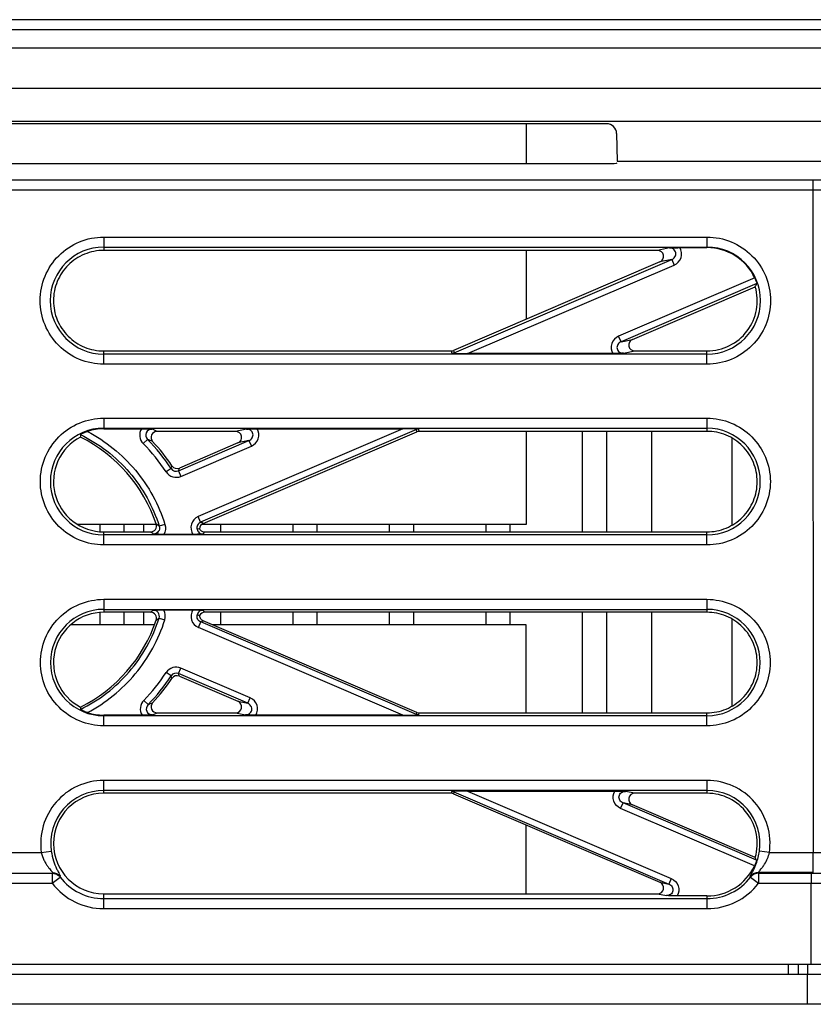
# Model space of a CAD drawing. Header units: millimetres. Extents: x 0 to 1000, y 0 to 850.
# Tile 57 of 80: x 374 to 413, y 771 to 820. Entities that reach past the tile are written whole.
import ezdxf

# ---------------------------------------------------------------- set-up
doc = ezdxf.new("R2010")
doc.units = ezdxf.units.MM
doc.header["$LTSCALE"] = 55.407407
doc.layers.get('0').update_dxf_attribs({"linetype": 'CONTINUOUS'})
for name, color, linetype in [('03_AXES', 7, 'CONTINUOUS'), ('CONGES', 7, 'CONTINUOUS'), ('ECAD-TOP', 7, 'CONTINUOUS')]:
    doc.layers.add(name, color=color, linetype=linetype)

msp = doc.modelspace()

# ---------------------------------------------------------------- linework, layer by layer
at = {"color": 9, "linetype": 'CONTINUOUS'}
for p, q in [((414.217, 820.003), (332.603, 820.003)), ((414.217, 819.504), (332.603, 819.504)), ((415.142, 818.58), (331.678, 818.58)), ((415.268, 816.583), (331.552, 816.583)), ((331.55, 814.962), (415.27, 814.962)), ((403.442, 812.969), (415.152, 812.969)), ((333.652, 812.032), (413.168, 812.032)), ((413.168, 812.032), (413.168, 811.534)), ((333.652, 811.534), (413.168, 811.534)), ((413.168, 811.534), (413.198, 778.583)), ((377.91, 809.192), (377.91, 808.529)), ((377.91, 809.192), (407.91, 809.192)), ((407.91, 809.192), (407.91, 808.665)), ((377.91, 808.692), (407.91, 808.692)), ((406.04, 808.65), (405.45, 808.529)), ((395.332, 803.437), (406.158, 808.075)), ((406.158, 808.075), (405.571, 807.954)), ((406.158, 808.075), (406.276, 807.8)), ((396.002, 803.398), (406.276, 807.8)), ((410.285, 807.168), (403.517, 804.263)), ((410.385, 806.885), (403.636, 803.987)), ((403.636, 803.987), (403.517, 804.263)), ((403.636, 803.987), (404.205, 804.104)), ((377.91, 802.871), (377.91, 803.529)), ((407.91, 803.37), (377.91, 803.37)), ((395.19, 803.529), (395.214, 803.412)), ((395.308, 803.553), (395.332, 803.437)), ((395.345, 803.406), (395.332, 803.437)), ((403.754, 803.412), (404.32, 803.529)), ((407.91, 802.871), (407.91, 803.529)), ((407.91, 802.871), (377.91, 802.871)), ((377.91, 800.183), (377.91, 799.657)), ((377.91, 800.183), (407.91, 800.183)), ((407.91, 800.183), (407.91, 799.529)), ((377.91, 799.684), (407.91, 799.684)), ((392.789, 799.657), (382.61, 795.287)), ((393.457, 799.617), (382.728, 795.011)), ((385.015, 799.642), (384.466, 799.529)), ((393.444, 799.648), (393.457, 799.617)), ((393.48, 799.505), (393.457, 799.617)), ((393.598, 799.529), (393.575, 799.642)), ((380.085, 799.131), (379.872, 798.921)), ((381.63, 797.566), (385.133, 799.067)), ((381.748, 797.29), (385.251, 798.791)), ((385.133, 799.067), (384.586, 798.954)), ((385.133, 799.067), (385.251, 798.791)), ((381.262, 797.677), (381.011, 797.512)), ((381.635, 797.582), (381.63, 797.566)), ((381.63, 797.566), (381.748, 797.29)), ((382.728, 795.011), (382.61, 795.287)), ((380.955, 794.899), (380.669, 794.81)), ((377.91, 793.879), (377.91, 794.529)), ((407.91, 794.378), (377.91, 794.378)), ((382.925, 794.516), (382.936, 794.529)), ((407.91, 793.879), (407.91, 794.529)), ((407.91, 793.879), (377.91, 793.879)), ((377.91, 791.175), (377.91, 790.529)), ((377.91, 791.175), (407.91, 791.175)), ((407.91, 791.175), (407.91, 790.529)), ((377.91, 790.676), (407.91, 790.676)), ((382.861, 790.624), (382.851, 790.637)), ((380.663, 790.244), (380.949, 790.154)), ((382.615, 789.774), (382.733, 790.049)), ((393.46, 785.453), (382.733, 790.049)), ((392.79, 785.414), (382.615, 789.774)), ((381.265, 787.369), (381.015, 787.533)), ((381.634, 787.48), (381.752, 787.755)), ((385.073, 786.004), (381.634, 787.48)), ((385.191, 786.279), (381.752, 787.755)), ((380.114, 785.938), (379.9, 786.148)), ((384.584, 786.104), (385.073, 786.004)), ((385.073, 786.004), (385.191, 786.279)), ((384.468, 785.529), (384.955, 785.429)), ((393.46, 785.453), (393.48, 785.553)), ((393.578, 785.429), (393.598, 785.529)), ((407.91, 784.887), (407.91, 785.529)), ((377.91, 784.887), (377.91, 785.414)), ((407.91, 785.386), (377.91, 785.386)), ((393.46, 785.453), (393.446, 785.422)), ((407.91, 784.887), (377.91, 784.887)), ((377.91, 781.529), (377.91, 782.167)), ((407.91, 782.167), (377.91, 782.167)), ((407.91, 782.167), (407.91, 781.529)), ((407.91, 781.668), (377.91, 781.668)), ((395.21, 781.625), (395.19, 781.529)), ((395.328, 781.601), (395.309, 781.505)), ((395.328, 781.601), (395.342, 781.632)), ((395.328, 781.601), (406.017, 777.012)), ((395.996, 781.64), (406.135, 777.287)), ((404.323, 781.529), (403.853, 781.625)), ((403.617, 780.775), (403.735, 781.05)), ((410.272, 777.924), (403.617, 780.775)), ((410.37, 778.208), (403.735, 781.05)), ((404.202, 780.954), (403.735, 781.05)), ((374.806, 778.583), (375.301, 778.654)), ((411.013, 778.583), (410.519, 778.654)), ((372.013, 778.583), (374.806, 778.583)), ((411.013, 778.583), (413.198, 778.583)), ((413.198, 777.584), (413.198, 778.583)), ((371.478, 777.554), (375.342, 777.554)), ((375.342, 777.554), (375.342, 777.054)), ((375.342, 777.054), (375.738, 777.359)), ((406.135, 777.287), (406.017, 777.012)), ((410.082, 777.359), (410.478, 777.054)), ((413.198, 777.584), (410.463, 777.584)), ((410.478, 777.554), (410.478, 777.054)), ((410.478, 777.554), (413.095, 777.554)), ((413.095, 777.554), (413.095, 777.054)), ((371.478, 777.054), (375.342, 777.054)), ((405.568, 777.104), (406.017, 777.012)), ((410.478, 777.054), (413.095, 777.054)), ((413.098, 773.029), (413.095, 777.054)), ((377.91, 775.791), (377.91, 776.529)), ((377.91, 776.29), (407.91, 776.29)), ((405.453, 776.529), (405.899, 776.437)), ((407.91, 776.422), (407.91, 775.791)), ((377.91, 775.791), (407.91, 775.791)), ((411.944, 773.029), (411.952, 772.529)), ((412.443, 773.029), (412.452, 772.529)), ((412.927, 772.529), (412.919, 773.026)), ((412.887, 772.529), (412.887, 771.033))]:
    msp.add_line(p, q, dxfattribs=at)
at = {"color": 7, "linetype": 'CONTINUOUS'}
for p, q in [((402.919, 814.829), (343.901, 814.829)), ((398.91, 814.829), (398.91, 812.846)), ((403.418, 814.338), (403.442, 812.969)), ((343.875, 812.846), (402.945, 812.846)), ((405.45, 808.529), (377.91, 808.529)), ((398.91, 808.529), (398.91, 805.098)), ((406.562, 808.665), (407.91, 808.665)), ((405.571, 807.954), (395.308, 803.553)), ((404.205, 804.104), (410.311, 806.723)), ((377.91, 803.529), (395.19, 803.529)), ((403.231, 803.398), (396.002, 803.398)), ((404.32, 803.529), (407.91, 803.529)), ((377.91, 799.657), (379.786, 799.657)), ((384.466, 799.529), (380.562, 799.529)), ((382.854, 794.947), (393.48, 799.505)), ((385.538, 799.657), (392.789, 799.657)), ((407.91, 799.529), (393.598, 799.529)), ((398.91, 799.529), (398.91, 794.904)), ((401.71, 799.529), (401.71, 794.529)), ((402.91, 799.529), (402.91, 794.529)), ((384.586, 798.954), (381.672, 797.704)), ((380.517, 794.904), (376.596, 794.904)), ((377.71, 794.904), (377.71, 794.54)), ((378.91, 794.904), (378.91, 794.529)), ((398.91, 794.904), (382.783, 794.904)), ((383.71, 794.904), (383.71, 794.529)), ((387.31, 794.904), (387.31, 794.529)), ((388.51, 794.904), (388.51, 794.529)), ((392.11, 794.904), (392.11, 794.529)), ((393.31, 794.904), (393.31, 794.529)), ((396.91, 794.904), (396.91, 794.529)), ((398.11, 794.904), (398.11, 794.529)), ((377.91, 794.529), (380.234, 794.529)), ((382.346, 794.406), (380.893, 794.406)), ((382.673, 794.685), (382.557, 794.66)), ((382.936, 794.529), (407.91, 794.529)), ((377.71, 790.518), (377.71, 789.904)), ((380.233, 790.529), (377.91, 790.529)), ((378.91, 790.529), (378.91, 789.904)), ((380.888, 790.648), (382.347, 790.648)), ((382.611, 790.386), (382.56, 790.397)), ((407.91, 790.529), (382.936, 790.529)), ((383.71, 790.529), (383.71, 789.904)), ((387.31, 790.529), (387.31, 789.904)), ((388.51, 790.529), (388.51, 789.904)), ((392.11, 790.529), (392.11, 789.904)), ((393.31, 790.529), (393.31, 789.904)), ((396.91, 790.529), (396.91, 789.904)), ((398.11, 790.529), (398.11, 789.904)), ((401.71, 790.529), (401.71, 785.529)), ((402.91, 790.529), (402.91, 785.529)), ((393.48, 785.553), (382.854, 790.111)), ((381.672, 787.353), (384.584, 786.104)), ((380.56, 785.529), (384.468, 785.529)), ((393.598, 785.529), (407.91, 785.529)), ((379.815, 785.414), (377.91, 785.414)), ((392.79, 785.414), (385.477, 785.414)), ((395.996, 781.64), (403.331, 781.64)), ((395.19, 781.529), (377.91, 781.529)), ((395.309, 781.505), (405.568, 777.104)), ((407.91, 781.529), (404.323, 781.529)), ((410.311, 778.334), (404.202, 780.954)), ((377.91, 776.529), (405.453, 776.529)), ((407.91, 776.422), (406.422, 776.422)), ((313.41, 773.029), (433.41, 773.029)), ((313.41, 772.529), (433.41, 772.529))]:
    msp.add_line(p, q, dxfattribs=at)
for centre, radius, start, end in [((402.919, 814.329), 0.5, 1, 90), ((407.91, 806.031), 2.634, 25.579, 90), ((407.91, 806.029), 2.5, 270.0001, 16.1316), ((404.072, 809.677), 6.903, 334.6667, 336.1425), ((396.039, 818.901), 15.51, 266.9539, 267.4388), ((377.91, 797.031), 2.625, 90, 107.9286), ((392.752, 784.17), 15.494, 86.9537, 87.4402), ((381.553, 797.979), 0.299, 213.7454, 293.248), ((382.937, 794.829), 0.301, 208.6886, 222.2417), ((377.91, 788.029), 2.5, 90, 242.3709), ((379.002, 773.367), 17.397, 77.8177, 78.0254), ((381.554, 787.078), 0.3, 66.7546, 146.219), ((388.751, 785.936), 12.001, 180.5835, 181.125), ((377.91, 788.031), 2.617, 251.9927, 270), ((392.759, 800.806), 15.399, 272.5594, 273.0479), ((396.028, 766.265), 15.382, 92.5581, 93.048), ((377.91, 779.029), 2.5, 90.0023, 270), ((407.91, 779.029), 2.5, 343.8684, 89.9999), ((404.107, 775.401), 6.863, 24.1434, 25.3069), ((407.91, 779.031), 2.609, 270, 334.8792), ((375.337, 777.048), 0.507, 43.6092, 49.3186), ((375.34, 777.051), 0.503, 37.7375, 43.6157), ((410.48, 777.051), 0.503, 136.3861, 142.2647), ((410.483, 777.048), 0.507, 130.6828, 136.3926)]:
    msp.add_arc(centre, radius, start, end, dxfattribs=at)
at = {"color": 9, "linetype": 'CONTINUOUS'}
for centre, radius, start, end in [((377.91, 806.031), 2.661, 90, 270), ((407.91, 806.031), 2.661, 270, 90), ((377.91, 797.031), 2.653, 90, 270), ((407.91, 797.031), 2.653, 270, 90), ((371.919, 779.706), 21.626, 66.443, 67.2023), ((373.373, 792.499), 9.136, 33.2784, 44.6554), ((372.167, 779.687), 20.994, 67.0845, 67.8433), ((373.378, 792.503), 9.429, 33.274, 44.6607), ((353.044, 806.657), 29.613, 342.3467, 342.6232), ((381.512, 797.841), 0.599, 213.2598, 293.2118), ((381.512, 797.84), 0.298, 213.0871, 293.3844), ((354.29, 805.798), 28.553, 343.2761, 343.5322), ((382.846, 794.736), 0.599, 113.2302, 213.4508), ((369.568, 780.304), 18.266, 52.5737, 53.1698), ((369.832, 769.451), 28.629, 62.9431, 63.1764), ((370.697, 781.239), 16.358, 53.6912, 54.3362), ((356.734, 815.139), 33.336, 321.5651, 321.7833), ((377.91, 788.031), 2.645, 90, 270), ((370.724, 803.805), 16.33, 305.6103, 306.2356), ((382.851, 790.324), 0.599, 147.2746, 246.8138), ((356.894, 770.009), 33.155, 38.237, 38.4469), ((407.91, 788.031), 2.645, 270, 90), ((369.604, 804.732), 18.227, 306.7799, 307.354), ((369.801, 815.588), 28.627, 296.9036, 297.1274), ((373.361, 792.551), 9.152, 315.5993, 326.7478), ((381.516, 787.205), 0.599, 66.7468, 146.779), ((381.515, 787.206), 0.298, 66.5739, 146.952), ((354.344, 779.264), 28.5, 16.4895, 16.7557), ((373.372, 792.542), 9.437, 315.5893, 326.7569), ((353.171, 778.428), 29.482, 17.4001, 17.6539), ((372.142, 805.397), 21.028, 292.2788, 292.954), ((371.892, 805.377), 21.658, 292.9212, 293.5911), ((377.91, 779.031), 3.136, 90.0007, 188.2221), ((407.91, 779.031), 3.136, 351.7775, 89.9996), ((377.91, 779.031), 2.637, 90, 188.223), ((407.91, 779.031), 2.637, 351.777, 90), ((375.37, 777.096), 0.483, 37.2134, 43.2718), ((386.998, 770.901), 12.981, 150.0205, 150.1654), ((377.91, 779.031), 2.741, 217.5889, 270), ((407.91, 779.031), 2.741, 270, 322.4106), ((410.451, 777.095), 0.483, 136.7286, 142.778), ((404.271, 774.04), 6.692, 29.7321, 30.0134), ((377.91, 779.031), 3.241, 217.5895, 269.9995), ((407.91, 779.031), 3.241, 270.0004, 322.4112)]:
    msp.add_arc(centre, radius, start, end, dxfattribs=at)
at = {"color": 7, "linetype": 'CONTINUOUS'}
for centre, major_axis, ratio, start_param, end_param in [((402.944, 812.89), (0.5, 0), 0.087622, -1.568948, 0.001544), ((405.447, 808.229), (0.307, 0.042), 0.968251, -1.292593, 1.431052), ((404.325, 803.83), (0.299, 0.082), 0.966604, 1.714382, 4.437329), ((395.19, 803.83), (-0.049, 0.297), 0.997651, -3.303722, -2.899483), ((396.038, 803.413), (0.763, 0.001), 0.020592, -2.710929, -1.618952), ((373.41, 792.529), (0, 7.5), 1, -1.245716, -0.461621), ((384.463, 799.229), (0.307, 0.042), 0.968251, -1.292593, 1.431052), ((392.752, 799.641), (0.761, 0.001), 0.020627, 0.431515, 1.522656), ((393.598, 799.229), (-0.111, 0.279), 0.999452, -0.377428, 0.027532), ((373.41, 792.529), (0, 9.5), 1, -0.98096, -0.817873), ((373.41, 792.529), (0, 7.5), 1, -2.679952, -1.895843), ((373.41, 792.529), (9.5, 0), 1, -0.752835, -0.589862), ((384.463, 785.83), (0.299, -0.082), 0.966604, -1.295736, 1.427211), ((393.598, 785.83), (0.049, 0.297), 0.997651, -3.383702, -2.979463), ((392.753, 785.43), (0.763, -0.001), 0.020592, -1.522641, -0.430664), ((396.033, 781.624), (0.761, -0.001), 0.020627, 1.618937, 2.710078), ((395.19, 781.229), (0.111, 0.279), 0.999452, -0.027532, 0.377428), ((404.325, 781.229), (0.307, -0.042), 0.968251, 1.710541, 4.434186), ((405.447, 776.83), (0.299, -0.082), 0.966604, -1.295736, 1.427211)]:
    msp.add_ellipse(centre, major_axis=major_axis, ratio=ratio, start_param=start_param, end_param=end_param, dxfattribs=at)
at = {"color": 9, "linetype": 'CONTINUOUS'}
for points, knots in [([(413.168, 812.032), (413.354, 812.032), (413.698, 812.037), (414.106, 812.058), (414.373, 812.084), (414.517, 812.103), (414.606, 812.125), (414.658, 812.142), (414.666, 812.156)], [0, 0, 0, 0, 0.36858, 0.684561, 0.808628, 0.904081, 0.968066, 1, 1, 1, 1]), ([(413.168, 811.534), (413.415, 811.534), (413.874, 811.539), (414.417, 811.559), (414.774, 811.586), (414.965, 811.605), (415.085, 811.629), (415.153, 811.642), (415.165, 811.658)], [0, 0, 0, 0, 0.369645, 0.686565, 0.810894, 0.906315, 0.96976, 1, 1, 1, 1]), ([(377.91, 802.871), (377.499, 802.871), (376.668, 803.035), (375.617, 803.738), (374.914, 804.79), (374.667, 806.031), (374.914, 807.272), (375.617, 808.324), (376.668, 809.027), (377.499, 809.192), (377.91, 809.192)], [0, 0, 0, 0, 0.125011, 0.249995, 0.374997, 0.499998, 0.624998, 0.750002, 0.874984, 1, 1, 1, 1]), ([(407.91, 809.192), (408.321, 809.192), (409.152, 809.027), (410.202, 808.324), (410.906, 807.272), (411.153, 806.031), (410.906, 804.79), (410.202, 803.738), (409.152, 803.035), (408.321, 802.87), (407.91, 802.871)], [0, 0, 0, 0, 0.125011, 0.249995, 0.374997, 0.499998, 0.624998, 0.750002, 0.874984, 1, 1, 1, 1]), ([(406.158, 808.075), (406.222, 808.101), (406.339, 808.195), (406.384, 808.421), (406.254, 808.611), (406.109, 808.651), (406.04, 808.65)], [0, 0, 0, 0, 0.248699, 0.499778, 0.751087, 1, 1, 1, 1]), ([(406.276, 807.8), (406.43, 807.866), (406.698, 808.138), (406.651, 808.523), (406.562, 808.665)], [0, 0, 0, 0, 0.500499, 1, 1, 1, 1]), ([(403.517, 804.263), (403.363, 804.197), (403.095, 803.924), (403.143, 803.539), (403.231, 803.398)], [0, 0, 0, 0, 0.500496, 1, 1, 1, 1]), ([(403.636, 803.987), (403.572, 803.961), (403.455, 803.867), (403.409, 803.641), (403.54, 803.451), (403.684, 803.412), (403.754, 803.412)], [0, 0, 0, 0, 0.248701, 0.499777, 0.751084, 1, 1, 1, 1]), ([(377.91, 793.879), (377.5, 793.879), (376.671, 794.043), (375.623, 794.744), (374.922, 795.793), (374.676, 797.031), (374.922, 798.269), (375.623, 799.318), (376.671, 800.019), (377.5, 800.184), (377.91, 800.183)], [0, 0, 0, 0, 0.125011, 0.249995, 0.374997, 0.499998, 0.624998, 0.750002, 0.874984, 1, 1, 1, 1]), ([(407.91, 800.183), (408.32, 800.184), (409.149, 800.019), (410.196, 799.318), (410.898, 798.269), (411.144, 797.031), (410.898, 795.793), (410.196, 794.744), (409.149, 794.043), (408.32, 793.879), (407.91, 793.879)], [0, 0, 0, 0, 0.125011, 0.249995, 0.374997, 0.499998, 0.624998, 0.750002, 0.874984, 1, 1, 1, 1]), ([(376.753, 799.371), (377.671, 798.92), (379.345, 797.635), (380.364, 795.786), (380.669, 794.81)], [0, 0, 0, 0, 0.500142, 1, 1, 1, 1]), ([(377.102, 799.529), (378.006, 799.049), (379.647, 797.729), (380.65, 795.876), (380.955, 794.899)], [0, 0, 0, 0, 0.500125, 1, 1, 1, 1]), ([(379.786, 799.657), (379.717, 799.545), (379.654, 799.268), (379.78, 799.014), (379.872, 798.921)], [0, 0, 0, 0, 0.499738, 1, 1, 1, 1]), ([(380.298, 799.642), (380.187, 799.642), (379.939, 799.492), (380.006, 799.21), (380.085, 799.131)], [0, 0, 0, 0, 0.499517, 1, 1, 1, 1]), ([(385.133, 799.067), (385.197, 799.093), (385.314, 799.187), (385.36, 799.413), (385.229, 799.603), (385.085, 799.642), (385.015, 799.642)], [0, 0, 0, 0, 0.248699, 0.499778, 0.751087, 1, 1, 1, 1]), ([(385.251, 798.791), (385.405, 798.857), (385.674, 799.13), (385.627, 799.515), (385.538, 799.657)], [0, 0, 0, 0, 0.500499, 1, 1, 1, 1]), ([(380.669, 794.81), (380.696, 794.723), (380.665, 794.512), (380.473, 794.42), (380.383, 794.421)], [0, 0, 0, 0, 0.499895, 1, 1, 1, 1]), ([(382.728, 795.011), (382.664, 794.984), (382.552, 794.88), (382.539, 794.727), (382.557, 794.66)], [0, 0, 0, 0, 0.499875, 1, 1, 1, 1]), ([(377.91, 784.887), (377.501, 784.887), (376.674, 785.051), (375.629, 785.75), (374.93, 786.797), (374.684, 788.031), (374.93, 789.266), (375.629, 790.312), (376.674, 791.011), (377.501, 791.175), (377.91, 791.175)], [0, 0, 0, 0, 0.125011, 0.249995, 0.374997, 0.499998, 0.624998, 0.750002, 0.874984, 1, 1, 1, 1]), ([(407.91, 791.175), (408.319, 791.175), (409.146, 791.011), (410.19, 790.312), (410.89, 789.266), (411.136, 788.031), (410.89, 786.797), (410.19, 785.75), (409.146, 785.051), (408.319, 784.887), (407.91, 784.887)], [0, 0, 0, 0, 0.125011, 0.249995, 0.374997, 0.499998, 0.624998, 0.750002, 0.874984, 1, 1, 1, 1]), ([(380.663, 790.244), (380.69, 790.33), (380.66, 790.542), (380.468, 790.634), (380.377, 790.633)], [0, 0, 0, 0, 0.500043, 1, 1, 1, 1]), ([(382.733, 790.049), (382.67, 790.076), (382.558, 790.179), (382.544, 790.33), (382.56, 790.397)], [0, 0, 0, 0, 0.49994, 1, 1, 1, 1]), ([(376.752, 785.701), (377.668, 786.15), (379.337, 787.43), (380.356, 789.271), (380.663, 790.244)], [0, 0, 0, 0, 0.500148, 1, 1, 1, 1]), ([(377.101, 785.542), (378.003, 786.02), (379.639, 787.335), (380.642, 789.181), (380.949, 790.154)], [0, 0, 0, 0, 0.50013, 1, 1, 1, 1]), ([(379.9, 786.148), (379.809, 786.055), (379.684, 785.801), (379.747, 785.525), (379.815, 785.414)], [0, 0, 0, 0, 0.499833, 1, 1, 1, 1]), ([(384.955, 785.429), (385.024, 785.428), (385.168, 785.468), (385.299, 785.657), (385.254, 785.883), (385.137, 785.977), (385.073, 786.004)], [0, 0, 0, 0, 0.248616, 0.499622, 0.75091, 1, 1, 1, 1]), ([(385.477, 785.414), (385.566, 785.556), (385.613, 785.94), (385.345, 786.213), (385.191, 786.279)], [0, 0, 0, 0, 0.499111, 1, 1, 1, 1]), ([(380.114, 785.938), (380.035, 785.859), (379.969, 785.578), (380.216, 785.428), (380.328, 785.429)], [0, 0, 0, 0, 0.50007, 1, 1, 1, 1]), ([(403.617, 780.775), (403.463, 780.841), (403.195, 781.113), (403.242, 781.498), (403.331, 781.64)], [0, 0, 0, 0, 0.500484, 1, 1, 1, 1]), ([(403.735, 781.05), (403.672, 781.077), (403.554, 781.17), (403.509, 781.396), (403.64, 781.586), (403.784, 781.626), (403.853, 781.625)], [0, 0, 0, 0, 0.248707, 0.499862, 0.751149, 1, 1, 1, 1]), ([(375.301, 778.654), (375.325, 778.488), (375.394, 778.186), (375.529, 777.848), (375.634, 777.636), (375.696, 777.523), (375.733, 777.447), (375.755, 777.406), (375.755, 777.392)], [0, 0, 0, 0, 0.373944, 0.684931, 0.806905, 0.902344, 0.967671, 1, 1, 1, 1]), ([(410.289, 777.854), (410.313, 777.91), (410.418, 778.168), (410.488, 778.439), (410.519, 778.654)], [0, 0, 0, 0, 0.219869, 1, 1, 1, 1]), ([(374.806, 778.583), (374.834, 778.453), (374.9, 778.268), (375.019, 778.047), (375.112, 777.905), (375.2, 777.787), (375.284, 777.69), (375.322, 777.633), (375.364, 777.593), (375.357, 777.584)], [0, 0, 0, 0, 0.345265, 0.505942, 0.654034, 0.785676, 0.894489, 0.969993, 1, 1, 1, 1]), ([(410.673, 777.859), (410.708, 777.907), (410.86, 778.127), (410.969, 778.38), (411.014, 778.583)], [0, 0, 0, 0, 0.223157, 1, 1, 1, 1]), ([(413.198, 778.583), (413.269, 778.583), (413.547, 778.584), (413.825, 778.589), (414.031, 778.597)], [0, 0, 0, 0, 0.25717, 1, 1, 1, 1]), ([(410.066, 777.387), (410.059, 777.4), (410.093, 777.452), (410.13, 777.537), (410.21, 777.68), (410.261, 777.79), (410.289, 777.854)], [0, 0, 0, 0, 0.083553, 0.286482, 0.596942, 1, 1, 1, 1]), ([(410.463, 777.584), (410.457, 777.592), (410.492, 777.627), (410.525, 777.676), (410.599, 777.76), (410.646, 777.823), (410.673, 777.859)], [0, 0, 0, 0, 0.085671, 0.301136, 0.615657, 1, 1, 1, 1]), ([(375.755, 777.392), (375.755, 777.391), (375.755, 777.389), (375.754, 777.388), (375.754, 777.387)], [0, 0, 0, 0, 0.552414, 1, 1, 1, 1]), ([(406.135, 777.287), (406.289, 777.221), (406.557, 776.949), (406.51, 776.564), (406.422, 776.422)], [0, 0, 0, 0, 0.50048, 1, 1, 1, 1]), ([(413.095, 777.554), (413.361, 777.554), (413.812, 777.561), (414.263, 777.578), (414.447, 777.598)], [0, 0, 0, 0, 0.590492, 1, 1, 1, 1]), ([(406.017, 777.012), (406.081, 776.985), (406.198, 776.892), (406.243, 776.666), (406.113, 776.476), (405.968, 776.436), (405.899, 776.437)], [0, 0, 0, 0, 0.248709, 0.499862, 0.751146, 1, 1, 1, 1]), ([(413.095, 777.054), (413.342, 777.054), (413.801, 777.058), (414.343, 777.07), (414.701, 777.087), (414.891, 777.096), (415.011, 777.113), (415.077, 777.118), (415.092, 777.129)], [0, 0, 0, 0, 0.370572, 0.688281, 0.812836, 0.908252, 0.971262, 1, 1, 1, 1])]:
    msp.add_open_spline(points, degree=3, knots=knots, dxfattribs=at)
at = {"color": 7, "linetype": 'CONTINUOUS'}
for points, knots in [([(377.91, 808.529), (377.584, 808.529), (376.926, 808.398), (376.094, 807.841), (375.538, 807.007), (375.345, 806.025), (375.542, 805.044), (376.098, 804.213), (376.929, 803.659), (377.585, 803.529), (377.91, 803.529)], [0, 0, 0, 0, 0.125201, 0.250371, 0.375516, 0.500559, 0.625476, 0.750325, 0.875158, 1, 1, 1, 1]), ([(406.04, 808.65), (406.077, 808.652), (406.251, 808.66), (406.426, 808.665), (406.562, 808.665)], [0, 0, 0, 0, 0.216156, 1, 1, 1, 1]), ([(410.285, 807.168), (410.301, 807.135), (410.328, 807.072), (410.363, 806.986), (410.376, 806.927), (410.389, 806.894), (410.385, 806.885)], [0, 0, 0, 0, 0.369093, 0.686543, 0.906422, 1, 1, 1, 1]), ([(403.754, 803.412), (403.716, 803.411), (403.542, 803.402), (403.368, 803.398), (403.231, 803.398)], [0, 0, 0, 0, 0.216144, 1, 1, 1, 1]), ([(376.75, 799.244), (376.269, 798.991), (375.453, 798.133), (375.299, 796.387), (376.245, 794.911), (377.366, 794.529), (377.91, 794.529)], [0, 0, 0, 0, 0.249999, 0.499991, 0.75, 1, 1, 1, 1]), ([(376.753, 799.371), (376.753, 799.375), (376.768, 799.382), (376.8, 799.406), (376.877, 799.442), (376.981, 799.488), (377.06, 799.516), (377.102, 799.529)], [0, 0, 0, 0, 0.030578, 0.103905, 0.346781, 0.661832, 1, 1, 1, 1]), ([(379.786, 799.657), (379.835, 799.657), (380.006, 799.655), (380.177, 799.648), (380.298, 799.642)], [0, 0, 0, 0, 0.288918, 1, 1, 1, 1]), ([(380.562, 799.529), (380.452, 799.529), (380.212, 799.381), (380.267, 799.105), (380.342, 799.025)], [0, 0, 0, 0, 0.500177, 1, 1, 1, 1]), ([(385.015, 799.642), (385.053, 799.644), (385.227, 799.652), (385.401, 799.657), (385.538, 799.657)], [0, 0, 0, 0, 0.216156, 1, 1, 1, 1]), ([(407.91, 794.529), (408.235, 794.529), (408.892, 794.659), (409.723, 795.215), (410.28, 796.047), (410.475, 797.029), (410.28, 798.01), (409.723, 798.842), (408.893, 799.399), (408.235, 799.529), (407.91, 799.529)], [0, 0, 0, 0, 0.125009, 0.249992, 0.374997, 0.499992, 0.624985, 0.74999, 0.874977, 1, 1, 1, 1]), ([(380.234, 794.529), (380.325, 794.529), (380.518, 794.624), (380.546, 794.838), (380.517, 794.924)], [0, 0, 0, 0, 0.499972, 1, 1, 1, 1]), ([(380.893, 794.406), (380.844, 794.406), (380.674, 794.407), (380.503, 794.414), (380.383, 794.421)], [0, 0, 0, 0, 0.28927, 1, 1, 1, 1]), ([(382.846, 794.416), (382.725, 794.416), (382.558, 794.407), (382.391, 794.406), (382.346, 794.406)], [0, 0, 0, 0, 0.731506, 1, 1, 1, 1]), ([(382.557, 794.66), (382.563, 794.596), (382.639, 794.467), (382.776, 794.416), (382.846, 794.416)], [0, 0, 0, 0, 0.479743, 1, 1, 1, 1]), ([(380.517, 790.134), (380.546, 790.22), (380.518, 790.434), (380.324, 790.529), (380.233, 790.529)], [0, 0, 0, 0, 0.499892, 1, 1, 1, 1]), ([(380.377, 790.633), (380.413, 790.635), (380.583, 790.644), (380.754, 790.648), (380.888, 790.648)], [0, 0, 0, 0, 0.212966, 1, 1, 1, 1]), ([(382.347, 790.648), (382.393, 790.648), (382.561, 790.648), (382.729, 790.637), (382.851, 790.637)], [0, 0, 0, 0, 0.273031, 1, 1, 1, 1]), ([(382.851, 790.637), (382.782, 790.637), (382.645, 790.588), (382.569, 790.461), (382.56, 790.397)], [0, 0, 0, 0, 0.512385, 1, 1, 1, 1]), ([(407.91, 785.529), (408.235, 785.529), (408.892, 785.659), (409.723, 786.215), (410.28, 787.047), (410.475, 788.029), (410.28, 789.01), (409.723, 789.842), (408.893, 790.399), (408.235, 790.529), (407.91, 790.529)], [0, 0, 0, 0, 0.125009, 0.249992, 0.374997, 0.499992, 0.624985, 0.74999, 0.874977, 1, 1, 1, 1]), ([(380.343, 786.034), (380.267, 785.953), (380.211, 785.678), (380.451, 785.529), (380.56, 785.529)], [0, 0, 0, 0, 0.500141, 1, 1, 1, 1]), ([(377.101, 785.542), (377.06, 785.556), (376.98, 785.584), (376.877, 785.63), (376.8, 785.666), (376.767, 785.69), (376.752, 785.697), (376.752, 785.701)], [0, 0, 0, 0, 0.339256, 0.65374, 0.897167, 0.970022, 1, 1, 1, 1]), ([(380.328, 785.429), (380.291, 785.427), (380.121, 785.418), (379.95, 785.414), (379.815, 785.414)], [0, 0, 0, 0, 0.213551, 1, 1, 1, 1]), ([(385.477, 785.414), (385.427, 785.414), (385.253, 785.416), (385.079, 785.423), (384.955, 785.429)], [0, 0, 0, 0, 0.287104, 1, 1, 1, 1]), ([(403.331, 781.64), (403.381, 781.64), (403.555, 781.639), (403.729, 781.631), (403.853, 781.625)], [0, 0, 0, 0, 0.287092, 1, 1, 1, 1]), ([(410.37, 778.208), (410.374, 778.199), (410.36, 778.166), (410.348, 778.107), (410.314, 778.02), (410.288, 777.957), (410.272, 777.924)], [0, 0, 0, 0, 0.093771, 0.313737, 0.631079, 1, 1, 1, 1]), ([(406.422, 776.422), (406.372, 776.422), (406.197, 776.424), (406.023, 776.431), (405.899, 776.437)], [0, 0, 0, 0, 0.2871, 1, 1, 1, 1])]:
    msp.add_open_spline(points, degree=3, knots=knots, dxfattribs=at)
at = {"color": 9, "linetype": 'CONTINUOUS'}
for points in [[(395.214, 803.412), (395.255, 803.412), (395.295, 803.421), (395.332, 803.437)], [(393.575, 799.642), (393.535, 799.642), (393.494, 799.633), (393.457, 799.617)], [(380.955, 794.899), (381.004, 794.741), (380.98, 794.547), (380.893, 794.406)], [(380.949, 790.154), (380.999, 790.312), (380.975, 790.507), (380.888, 790.648)], [(393.578, 785.429), (393.537, 785.429), (393.496, 785.437), (393.46, 785.453)], [(395.21, 781.625), (395.25, 781.625), (395.291, 781.617), (395.328, 781.601)], [(375.357, 777.584), (375.489, 777.584), (375.63, 777.523), (375.721, 777.426)], [(410.463, 777.584), (410.331, 777.584), (410.189, 777.523), (410.099, 777.426)]]:
    msp.add_open_spline(points, degree=3, dxfattribs=at)
at = {"color": 7, "linetype": 'CONTINUOUS'}
for points in [[(376.753, 799.371), (376.752, 799.33), (376.745, 799.288), (376.745, 799.247)], [(382.854, 794.947), (382.757, 794.905), (382.677, 794.791), (382.673, 794.685)], [(382.714, 794.627), (382.768, 794.567), (382.855, 794.529), (382.936, 794.529)], [(382.936, 790.529), (382.834, 790.529), (382.722, 790.462), (382.673, 790.373)], [(382.673, 790.373), (382.676, 790.312), (382.698, 790.25), (382.735, 790.202)], [(382.735, 790.202), (382.766, 790.163), (382.808, 790.13), (382.854, 790.111)], [(375.342, 777.554), (375.458, 777.554), (375.58, 777.508), (375.667, 777.433)], [(410.478, 777.554), (410.362, 777.554), (410.24, 777.508), (410.152, 777.433)]]:
    msp.add_open_spline(points, degree=3, dxfattribs=at)
at = {"layer": '03_AXES', "color": 7, "linetype": 'CONTINUOUS'}
for p, q in [((405.16, 794.529), (405.16, 799.529)), ((409.16, 794.866), (409.16, 799.192)), ((405.16, 785.529), (405.16, 790.529)), ((380.431, 789.904), (376.262, 789.904)), ((398.91, 789.904), (383.336, 789.904)), ((398.91, 785.529), (398.91, 789.904)), ((409.16, 785.866), (409.16, 790.192)), ((398.91, 776.529), (398.91, 779.96))]:
    msp.add_line(p, q, dxfattribs=at)
at = {"layer": 'CONGES', "color": 7, "linetype": 'CONTINUOUS'}
msp.add_line((419.758, 771.033), (327.062, 771.033), dxfattribs=at)
at = {"layer": 'ECAD-TOP', "color": 6, "linetype": 'CONTINUOUS'}
for p, q in [((379.91, 794.529), (379.91, 794.904)), ((379.91, 789.904), (379.91, 790.529))]:
    msp.add_line(p, q, dxfattribs=at)

doc.saveas('drawing.dxf')
